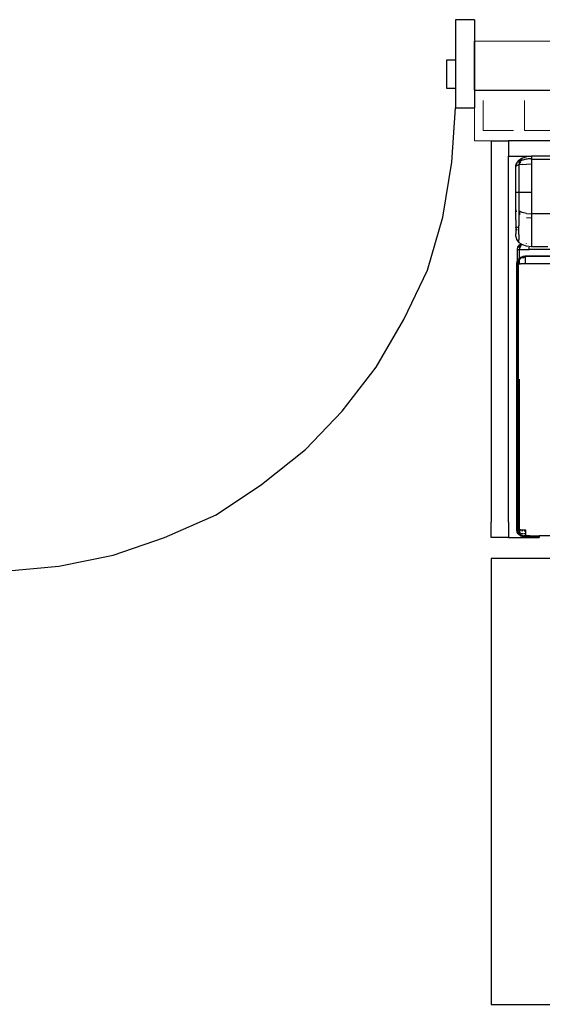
# Model space of a CAD drawing. Header units: millimetres. Extents: x 140304 to 319987, y -10756 to 142544.
# Tile 125 of 203: x 146696 to 147752, y 96734 to 98722. Entities that reach past the tile are written whole.
import ezdxf

# ---------------------------------------------------------------- set-up
doc = ezdxf.new("R2010")
doc.units = ezdxf.units.MM
doc.header["$LTSCALE"] = 10
doc.layers.get('0').update_dxf_attribs({"linetype": 'CONTINUOUS'})
doc.layers.add('A wall', color=1, linetype='CONTINUOUS', lineweight=15)
doc.layers.add('furn', color=7, linetype='CONTINUOUS', true_color=0x9c9c9c)
doc.layers.add('hatch', color=7, linetype='CONTINUOUS', lineweight=0, true_color=0x919191)

# ---------------------------------------------------------------- blocks, each defined once
blk = doc.blocks.new('furn 1')
for p, q in [((102848.4, 21311.3), (102848.4, 21346.9)), ((102848.4, 21346.9), (102849.9, 21346.9)), ((102849.9, 21346.9), (102854.3, 21346.9)), ((102854.3, 21346.9), (102861.2, 21346.9)), ((102861.2, 21346.9), (102869.8, 21346.9)), ((102869.8, 21346.9), (102879.4, 21346.9)), ((103649, 21346.9), (102879.4, 21346.9)), ((103649, 21346.9), (103649, 21311.3)), ((102849.9, 21311.3), (102848.4, 21311.3)), ((102848.4, 21311.3), (102848.4, 21277.1)), ((102854.3, 21311.3), (102849.9, 21311.3)), ((102861.2, 21311.3), (102854.3, 21311.3)), ((102855.3, 21291.8), (102859.1, 21294)), ((102859.1, 21294), (102863.9, 21294.9)), ((102859.3, 21293.1), (102861.6, 21293.7)), ((102869.8, 21311.3), (102861.2, 21311.3)), ((102861.6, 21293.7), (102861.6, 21292.6)), ((102861.6, 21293.7), (102863.9, 21293.7)), ((102863.9, 21294.9), (103401.1, 21294.9)), ((102863.9, 21294.9), (102863.9, 21293.7)), ((102863.9, 21293.7), (103401.1, 21293.7)), ((102863.9, 21292.6), (102863.9, 21293.7)), ((102879.4, 21311.3), (102869.8, 21311.3)), ((102879.4, 21311.3), (103618, 21311.3)), ((103401.1, 21294.9), (103401.1, 21294)), ((103401.1, 21294.9), (103405.9, 21294)), ((103401.1, 21293.7), (103401.1, 21294)), ((103401.1, 21292.6), (103401.1, 21293.7)), ((103401.6, 21293.7), (103406.4, 21293.7)), ((103405.9, 21294), (103406.4, 21293.7)), ((103406.4, 21293.7), (103429.8, 21293.7)), ((103406.4, 21293.7), (103408.4, 21292.6)), ((103429.8, 21293.7), (103434.6, 21292.6)), ((103429.8, 21293.7), (103429.8, 21292.6)), ((103449.7, 21295.3), (103443.9, 21290.8)), ((103456.1, 21296.9), (103449.7, 21295.3)), ((103456.1, 21296.9), (103461.3, 21296.9)), ((103472.4, 21296.9), (103461.3, 21296.9)), ((103468.7, 21294.3), (103469.6, 21294.9)), ((103469.6, 21294.9), (103474.9, 21296.5)), ((103469.6, 21294.9), (103472.1, 21296)), ((103473.5, 21296.5), (103472.1, 21296)), ((103489.3, 21296.9), (103472.4, 21296.9)), ((103474.1, 21296.6), (103473.5, 21296.5)), ((103474.1, 21292.4), (103474.8, 21294.9)), ((103474.8, 21294.9), (103475.8, 21296.4)), ((103489.3, 21296.9), (103511.9, 21296.9)), ((103506, 21295.3), (103511.9, 21296.9)), ((103511.9, 21296.9), (103517.4, 21296.9)), ((103517.4, 21296.9), (103525.4, 21296.9)), ((103525.4, 21296.9), (103535.2, 21296.9)), ((103535.2, 21296.9), (103545.8, 21296.9)), ((103545.8, 21296.9), (103597.3, 21296.9)), ((103545.8, 21296.9), (103545.8, 21295.3)), ((103545.8, 21295.3), (103545.8, 21290.8)), ((103597.3, 21296.9), (103598, 21296.8)), ((103598.9, 21295.3), (103597.3, 21296.9)), ((103598, 21296.8), (103598.1, 21296.7)), ((103598, 21296.8), (103598.2, 21296.8)), ((103598.1, 21296.7), (103598.9, 21295.3)), ((103598.1, 21296.7), (103603.7, 21295.3)), ((103598.4, 21296.8), (103598.2, 21296.8)), ((103598.4, 21296.8), (103598.6, 21296.8)), ((103598.6, 21296.8), (103598.8, 21296.8)), ((103598.8, 21296.8), (103599, 21296.8)), ((103600.4, 21290.8), (103598.9, 21295.3)), ((103599.2, 21296.8), (103599, 21296.8)), ((103601, 21296.4), (103599.2, 21296.8)), ((103599.2, 21296.8), (103603.7, 21295.3)), ((103602.8, 21295.7), (103601, 21296.4)), ((103602.8, 21295.7), (103603.7, 21295.3)), ((103603.7, 21295.3), (103609.5, 21290.8)), ((103604.6, 21294.8), (103603.7, 21295.3)), ((103606.3, 21293.7), (103604.6, 21294.8)), ((103649, 21311.3), (103618, 21311.3)), ((103618, 21311.3), (103618, 21265.2)), ((103649, 19482.2), (103649, 21311.3)), ((102849.2, 21282.3), (102848.4, 21277.1)), ((102848.4, 21277.1), (102849.2, 21281.6)), ((102848.4, 21277.1), (102849.2, 21280.3)), ((102848.4, 21277.1), (102849.2, 21278.8)), ((102849.2, 21277.1), (102848.4, 21277.1)), ((102848.4, 21277.1), (102848.4, 21249.4)), ((102849.2, 21282.6), (102851.4, 21287.6)), ((102849.2, 21282.3), (102849.2, 21282.6)), ((102849.2, 21278.8), (102851.4, 21280.3)), ((102849.2, 21277.1), (102849.2, 21278.8)), ((102849.2, 21249.4), (102849.2, 21277.1)), ((102851.3, 21277.1), (102849.2, 21277.1)), ((102851.3, 21278.1), (102851.5, 21280.4)), ((102851.3, 21277.1), (102851.3, 21278.1)), ((102851.4, 21277.1), (102851.3, 21277.1)), ((102851.3, 21270.3), (102851.3, 21277.1)), ((102851.4, 21287.6), (102854.8, 21291.5)), ((102851.4, 21287.6), (102851.4, 21285.6)), ((102851.4, 21285.6), (102853.4, 21287.5)), ((102851.4, 21283.3), (102851.4, 21285.6)), ((102851.4, 21283.3), (102851.4, 21280.3)), ((102854.8, 21277.1), (102851.4, 21277.1)), ((102851.8, 21283), (102852.7, 21285.6)), ((102853.4, 21287.5), (102855.6, 21290.7)), ((102853.4, 21287.5), (102854.8, 21288.8)), ((102854.8, 21291.5), (102855.3, 21291.8)), ((102854.8, 21288.8), (102856.2, 21289.4)), ((102855.6, 21277.1), (102854.8, 21277.1)), ((102855.6, 21290.7), (102855.7, 21290.8)), ((102855.6, 21289.7), (102855.6, 21290.7)), ((102856, 21290), (102855.6, 21289.7)), ((102855.6, 21286.8), (102856.8, 21287.6)), ((102855.6, 21285.8), (102855.6, 21286.8)), ((102855.6, 21281.7), (102855.6, 21285)), ((102855.6, 21277.1), (102855.6, 21280.8)), ((102859.1, 21277.1), (102855.6, 21277.1)), ((102857, 21290.8), (102856, 21290)), ((102856.2, 21289.4), (102858.4, 21290.5)), ((102856.8, 21287.6), (102858.4, 21288.7)), ((102856.8, 21287.6), (102858.4, 21288.6)), ((102858, 21292.6), (102858.4, 21292.9)), ((102858.4, 21292.9), (102858.8, 21293)), ((102858.4, 21290.8), (102858.4, 21290.5)), ((102858.4, 21290.5), (102859.1, 21290.8)), ((102858.4, 21290.5), (102858.4, 21288.7)), ((102858.4, 21288.7), (102861.6, 21289.3)), ((102858.4, 21288.6), (102858.4, 21288.7)), ((102861.6, 21291.2), (102859.1, 21290.8)), ((102860.5, 21277.1), (102859.1, 21277.1)), ((102861.6, 21277.1), (102860.5, 21277.1)), ((102861.2, 21292.5), (102861.6, 21292.6)), ((102861.6, 21292.6), (102861.6, 21292.3)), ((102861.6, 21292.6), (102863.9, 21292.6)), ((102863.9, 21291.5), (102861.6, 21291.2)), ((102861.6, 21291.2), (102861.6, 21289.3)), ((102861.6, 21289.3), (102863.9, 21289.3)), ((102861.6, 21287.3), (102861.6, 21289.3)), ((102861.6, 21284.7), (102861.6, 21284.1)), ((102861.6, 21282.5), (102861.6, 21284.1)), ((102861.6, 21279.6), (102861.6, 21277.5)), ((102861.6, 21277.5), (102861.6, 21277.1)), ((102863.9, 21277.1), (102861.6, 21277.1)), ((102863.9, 21292.6), (102864.7, 21292.6)), ((102863.9, 21291.5), (102863.9, 21292.6)), ((102863.9, 21289.3), (102863.9, 21291.5)), ((102863.9, 21291.5), (103044.5, 21291.5)), ((102863.9, 21289.3), (103167.8, 21289.3)), ((102863.9, 21287.6), (102863.9, 21289.3)), ((102863.9, 21287.6), (102863.9, 21282.6)), ((102863.9, 21282.6), (102863.9, 21277.1)), ((103044.5, 21291.5), (103044.6, 21291.5)), ((103044.6, 21291.5), (103401.1, 21291.5)), ((103401.1, 21291.5), (103401.1, 21292.6)), ((103401.1, 21291.5), (103405.9, 21290.8)), ((103401.1, 21291.5), (103401.1, 21289.5)), ((103401.1, 21289.5), (103401.1, 21289.3)), ((103401.1, 21289.3), (103409.1, 21289.3)), ((103401.1, 21289.3), (103401.1, 21287.6)), ((103401.1, 21282.6), (103401.1, 21287.6)), ((103401.1, 21277.1), (103401.1, 21282.6)), ((103401.1, 21192.4), (103401.1, 21277.1)), ((103401.1, 21277.1), (103405.9, 21277.1)), ((103408.8, 21289.4), (103405.9, 21290.8)), ((103405.9, 21277.1), (103410.2, 21277.1)), ((103408.4, 21292.6), (103410.2, 21291.5)), ((103409.1, 21289.3), (103408.8, 21289.4)), ((103410.2, 21288.8), (103409.1, 21289.3)), ((103409.7, 21289.3), (103412.1, 21289.3)), ((103410.2, 21291.5), (103412, 21289.4)), ((103410.2, 21288.8), (103413.6, 21285.6)), ((103410.2, 21277.1), (103413.6, 21277.1)), ((103412, 21289.4), (103412.1, 21289.3)), ((103412.1, 21289.3), (103429.8, 21289.3)), ((103412.1, 21289.3), (103413.6, 21287.6)), ((103413.6, 21287.6), (103415.1, 21284.3)), ((103413.6, 21285.6), (103413.6, 21287.6)), ((103413.6, 21285.6), (103413.6, 21284.3)), ((103413.6, 21284.3), (103413.6, 21284.1)), ((103413.6, 21284.1), (103413.6, 21283.3)), ((103413.6, 21283.3), (103413.6, 21280.3)), ((103413.6, 21280.3), (103415.8, 21278.8)), ((103413.6, 21277.1), (103415.8, 21277.1)), ((103415.1, 21284.3), (103415.1, 21284.1)), ((103415.1, 21284.1), (103415.8, 21282.6)), ((103415.8, 21282.6), (103415.8, 21282.3)), ((103416.5, 21277.7), (103415.8, 21282.3)), ((103416.5, 21277.7), (103415.8, 21281.6)), ((103416.4, 21277.7), (103415.8, 21280.3)), ((103415.8, 21278.8), (103415.8, 21277.7)), ((103415.8, 21278.8), (103416.3, 21277.7)), ((103415.8, 21277.7), (103415.8, 21277.5)), ((103415.8, 21277.5), (103415.8, 21277.1)), ((103415.8, 21277.1), (103416.6, 21277.1)), ((103415.8, 21270.3), (103415.8, 21277.1)), ((103416.3, 21277.7), (103416.4, 21277.5)), ((103416.5, 21277.5), (103416.4, 21277.7)), ((103416.4, 21277.5), (103416.6, 21277.1)), ((103416.5, 21277.5), (103416.5, 21277.7)), ((103416.6, 21277.1), (103416.5, 21277.5)), ((103416.6, 21277.1), (103416.6, 21270.2)), ((103429.8, 21292.6), (103429.8, 21289.3)), ((103429.8, 21289.3), (103434.6, 21288.3)), ((103429.8, 21289.3), (103429.8, 21284.1)), ((103429.8, 21284.1), (103429.8, 21277.5)), ((103429.8, 21277.5), (103429.8, 21270.1)), ((103434.6, 21292.6), (103438.9, 21289.2)), ((103438.9, 21288.3), (103434.6, 21291.5)), ((103434.6, 21288.3), (103434.6, 21291.5)), ((103436.3, 21287.2), (103434.6, 21288.3)), ((103434.6, 21288.3), (103434.6, 21288.3)), ((103434.6, 21288.3), (103436.3, 21287.2)), ((103435.4, 21265.2), (103436.4, 21275)), ((103436.3, 21287.2), (103438.9, 21285.6)), ((103436.4, 21275), (103438.9, 21282.4)), ((103438.9, 21289.2), (103438.9, 21288.3)), ((103438.9, 21289.2), (103440.9, 21286.2)), ((103438.9, 21282.4), (103438.9, 21285.6)), ((103438.9, 21285.6), (103438.9, 21285.6)), ((103438.9, 21282.4), (103439.3, 21283.8)), ((103440.9, 21286.2), (103439.3, 21283.8)), ((103443.9, 21290.8), (103440.9, 21286.2)), ((103440.9, 21286.2), (103441.5, 21285.4)), ((103441.5, 21274.3), (103441.2, 21274.5)), ((103441.5, 21274.9), (103441.6, 21274.9)), ((103443.9, 21290.8), (103449, 21290.8)), ((103460.3, 21290.8), (103449, 21290.8)), ((103460.3, 21290.8), (103477.6, 21290.8)), ((103474.1, 21292.2), (103474.1, 21292.4)), ((103500.6, 21290.8), (103477.6, 21290.8)), ((103492.8, 21265.2), (103493.7, 21275)), ((103505.7, 21289.4), (103499.7, 21289.3)), ((103508, 21290.8), (103500.6, 21290.8)), ((103502.2, 21275), (103501.5, 21265.2)), ((103502.2, 21275), (103504.5, 21283.8)), ((103504.5, 21283.8), (103508, 21290.8)), ((103518.7, 21290.8), (103508, 21290.8)), ((103531.6, 21290.8), (103518.7, 21290.8)), ((103545.8, 21290.8), (103531.6, 21290.8)), ((103600.4, 21290.8), (103545.8, 21290.8)), ((103545.8, 21290.8), (103545.8, 21283.8)), ((103545.8, 21283.8), (103545.8, 21275)), ((103545.8, 21275), (103545.8, 21265.2)), ((103601.5, 21283.8), (103600.4, 21290.8)), ((103602, 21290.6), (103600.4, 21290.8)), ((103601.5, 21283.8), (103602.2, 21275)), ((103604.2, 21289.5), (103602, 21290.6)), ((103602.6, 21288.7), (103602, 21290.6)), ((103602.2, 21275), (103602.5, 21265.2)), ((103602.6, 21288.7), (103604.2, 21289.5)), ((103605.8, 21290), (103604.2, 21289.5)), ((103605.4, 21288.8), (103604.2, 21289.5)), ((103605, 21287.5), (103605.4, 21288.8)), ((103606.8, 21288), (103605, 21287.5)), ((103605.4, 21288.8), (103605.8, 21290)), ((103606.8, 21288), (103605.4, 21288.8)), ((103608, 21292.3), (103606.3, 21293.7)), ((103606.8, 21288), (103608.5, 21288.2)), ((103608, 21292.3), (103609.5, 21290.8)), ((103608.5, 21291.3), (103609.5, 21290.6)), ((103610, 21289.5), (103608.5, 21291.3)), ((103608.5, 21288.2), (103609.6, 21285.9)), ((103608.5, 21288.2), (103610, 21288)), ((103610, 21288), (103608.7, 21290)), ((103608.7, 21290), (103610, 21289.5)), ((103611.1, 21288.7), (103609.5, 21290.8)), ((103609.5, 21290.8), (103614, 21283.8)), ((103609.5, 21290.6), (103609.5, 21290.8)), ((103610, 21289.5), (103609.5, 21290.6)), ((103609.6, 21285.9), (103610.1, 21284.6)), ((103610.1, 21284.6), (103610.6, 21283.3)), ((103610.6, 21283.3), (103611.1, 21281.8)), ((103612.5, 21286.5), (103611.1, 21288.7)), ((103611.1, 21281.8), (103611.6, 21280.2)), ((103611.6, 21280.2), (103612, 21278.6)), ((103612, 21278.6), (103612.3, 21276.9)), ((103612.3, 21276.9), (103612.7, 21275.1)), ((103614, 21283.8), (103612.5, 21286.5)), ((103612.7, 21275.1), (103612.9, 21273.2)), ((103614.9, 21281.4), (103614, 21283.8)), ((103615.4, 21280), (103614.9, 21281.4)), ((103615.9, 21278.5), (103615.4, 21280)), ((103615.9, 21278.5), (103617, 21275)), ((103617.5, 21270.4), (103617, 21275)), ((102851.3, 21270.3), (102851.4, 21270.3)), ((102851.3, 21268.5), (102851.3, 21270.3)), ((102851.3, 21268.5), (102851.4, 21268.6)), ((102851.3, 21268.5), (102851.3, 21249.4)), ((103415.8, 21270.1), (103415.8, 21270.3)), ((103415.8, 21192.4), (103415.8, 21270.1)), ((103416.6, 21270.2), (103416.6, 21270.1)), ((103416.6, 21270.1), (103416.6, 21192.4)), ((103429.8, 21109.9), (103429.8, 21270.1)), ((103429.8, 21270.1), (103434.6, 21270)), ((103435.4, 21252.4), (103435.4, 21265.2)), ((103440.6, 21265.2), (103435.4, 21265.2)), ((103452, 21265.2), (103440.6, 21265.2)), ((103469.4, 21265.2), (103452, 21265.2)), ((103492.8, 21265.2), (103469.4, 21265.2)), ((103501.5, 21265.2), (103492.8, 21265.2)), ((103501.5, 19514.6), (103501.5, 21265.2)), ((103514, 21265.2), (103501.5, 21265.2)), ((103529.2, 21265.2), (103514, 21265.2)), ((103545.8, 21265.2), (103529.2, 21265.2)), ((103602.5, 21265.2), (103545.8, 21265.2)), ((103607.3, 21265.2), (103602.5, 21265.2)), ((103611.6, 21265.2), (103607.3, 21265.2)), ((103613.4, 21267.2), (103611.6, 21265.2)), ((103611.6, 19514.6), (103611.6, 21265.2)), ((103615, 21265.2), (103611.6, 21265.2)), ((103612.9, 21273.2), (103613.2, 21271.2)), ((103613.2, 21271.2), (103613.3, 21269.3)), ((103613.3, 21269.3), (103613.4, 21267.2)), ((103618, 21265.2), (103615, 21265.2)), ((103618, 21265.2), (103617.5, 21270.4)), ((103618, 19514.6), (103618, 21265.2)), ((102849.2, 21249.4), (102848.4, 21249.4)), ((102851.3, 21249.4), (102849.2, 21249.4)), ((102851.4, 21249.4), (102851.3, 21249.4)), ((102851.5, 21249.4), (102851.4, 21249.4)), ((102851.5, 21192.4), (102851.5, 21249.4)), ((103435.4, 21250.8), (103435.4, 21252.4)), ((103435.4, 21232.3), (103435.4, 21250.8))]:
    blk.add_line(p, q)
blk.add_lwpolyline([(101905.5, 19446.6), (102805.5, 19446.6), (102805.5, 21346.6), (101905.5, 21346.6)], close=True)

msp = doc.modelspace()

# ---------------------------------------------------------------- linework, layer by layer
for points in [[(147576, 98722.4), (147576, 98544.4)], [(147614.6, 98722.4), (147576, 98722.4)], [(147614.6, 98722.4), (147614.6, 98544.4)], [(147614.6, 98580), (147614.6, 98679.3)], [(147576, 98640.8), (147558.2, 98640.8)], [(147558.2, 98640.8), (147558.2, 98584.4)], [(147558.2, 98584.4), (147576, 98584.4)], [(147614.6, 98580), (159856, 98580)], [(147568.6, 98434.6), (147576, 98544.4)], [(147576, 98544.4), (147614.6, 98544.4)], [(147550.8, 98323.4), (147568.6, 98434.6)], [(147519.6, 98216.6), (147550.8, 98323.4)], [(147472.2, 98117.2), (147519.6, 98216.6)], [(147415.9, 98020.9), (147472.2, 98117.2)], [(147347.6, 97931.8), (147415.9, 98020.9)], [(147273.4, 97854.7), (147347.6, 97931.8)], [(147184.5, 97783.5), (147273.4, 97854.7)], [(147092.5, 97722.7), (147184.5, 97783.5)], [(146988.7, 97676.7), (147092.5, 97722.7)], [(146884.9, 97641.2), (146988.7, 97676.7)], [(146775.2, 97619), (146884.9, 97641.2)], [(146665.4, 97608.6), (146775.2, 97619)]]:
    msp.add_lwpolyline(points)
at = {"layer": 'A wall', "ltscale": 0.25}
for points in [[(147614.6, 98544.4), (147614.6, 98679.3), (159856, 98679.3)], [(147614.6, 98580), (159853, 98580)], [(147614.6, 98580), (147614.6, 98477.6)], [(147614.6, 98477.6), (159853, 98477.6)]]:
    msp.add_lwpolyline(points, dxfattribs=at)
at = {"layer": 'hatch', "color": 5, "true_color": 0x0e19f1}
for points in [[(147632.4, 98498.4), (147632.4, 98559.3)], [(147715.5, 98498.4), (147715.5, 98559.3)], [(147632.4, 98498.4), (147693.2, 98498.4)], [(147715.5, 98498.4), (147774.7, 98498.4)]]:
    msp.add_lwpolyline(points, dxfattribs=at)

# ---------------------------------------------------------------- block references
at = {"layer": 'furn', "rotation": 90}
msp.add_blockref('furn 1', (168994.9, -5171.4), dxfattribs=at)

doc.saveas('drawing.dxf')
